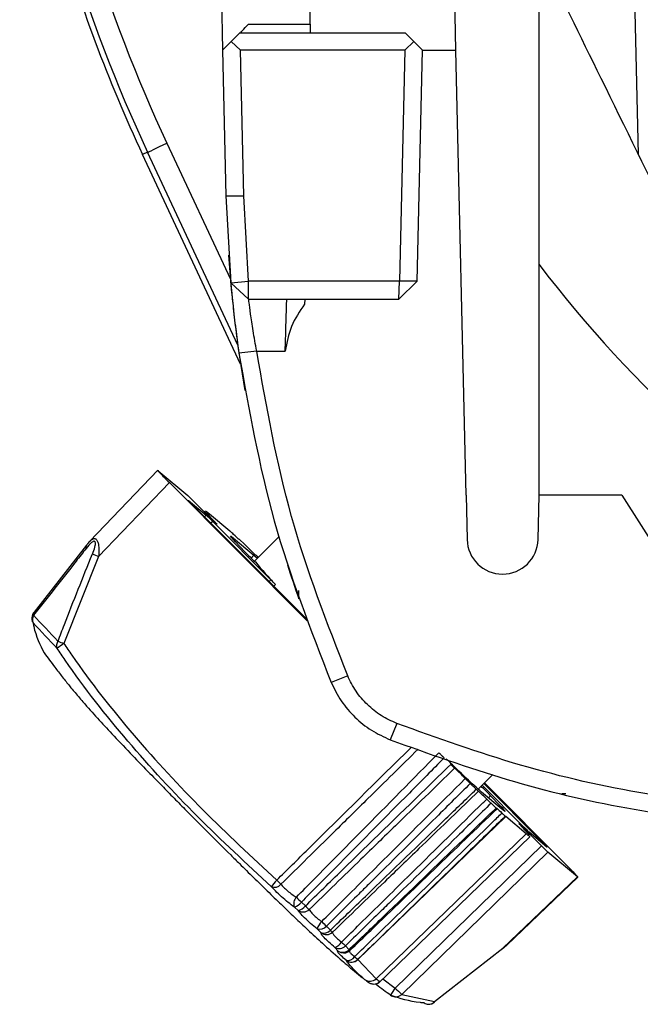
# Model space of a CAD drawing. Header units: millimetres. Extents: x 26 to 182, y 63 to 258.
# Tile 6 of 33: x 32.18 to 35.67, y 141.05 to 146.6. Entities that reach past the tile are written whole.
import ezdxf

# ---------------------------------------------------------------- set-up
doc = ezdxf.new("R2010")
doc.units = ezdxf.units.MM

msp = doc.modelspace()

# ---------------------------------------------------------------- linework, layer by layer
at = {"color": 7, "linetype": 'Continuous', "lineweight": 25}
for p, q in [((33.8139, 146.5739), (33.7882, 149.525)), ((34.636, 146.425), (34.5657, 149.525)), ((35.1041, 143.92), (35.1041, 149.525)), ((35.6644, 145.8404), (35.5808, 149.525)), ((33.2549, 149.315), (33.3204, 146.4272)), ((33.467, 146.5739), (33.8139, 146.5739)), ((33.3694, 146.4762), (33.4182, 146.525)), ((33.4182, 146.525), (34.3495, 146.525)), ((34.3983, 146.4761), (34.3495, 146.525)), ((33.3694, 146.4762), (33.3204, 146.4272)), ((33.4206, 146.4272), (33.3694, 146.4762)), ((34.3983, 146.4761), (34.3472, 146.4272)), ((34.4473, 146.4272), (34.3983, 146.4761)), ((33.3204, 146.4272), (33.339, 145.6068)), ((33.4393, 145.6068), (33.4206, 146.4272)), ((34.3472, 146.4272), (33.4206, 146.4272)), ((34.3472, 146.4272), (34.3177, 145.125)), ((34.4177, 145.125), (34.4473, 146.4272)), ((34.636, 146.425), (34.4472, 146.425)), ((34.6929, 143.92), (34.636, 146.425)), ((32.8979, 145.8523), (32.8695, 145.839)), ((33.4217, 144.6585), (32.8695, 145.839)), ((33.339, 145.6068), (33.4393, 145.6068)), ((33.339, 145.6068), (33.3664, 145.1166)), ((33.4661, 145.125), (33.4393, 145.6068)), ((33.3664, 145.1166), (33.4661, 145.125)), ((33.4672, 145.025), (33.3664, 145.1166)), ((34.3177, 145.125), (33.4661, 145.125)), ((33.4672, 145.025), (33.4661, 145.125)), ((34.3131, 145.025), (34.3177, 145.125)), ((34.4177, 145.125), (34.3131, 145.025)), ((34.4177, 145.125), (34.3177, 145.125)), ((33.4672, 145.025), (34.3131, 145.025)), ((33.7834, 145.025), (33.7828, 144.9964)), ((33.5128, 144.7318), (33.4126, 144.7197)), ((33.5128, 144.7318), (33.6735, 144.7318)), ((32.9546, 144.0599), (32.5722, 143.66)), ((32.9573, 144.058), (33.1237, 143.9182)), ((33.0205, 143.9908), (32.6216, 143.5737)), ((33.7979, 143.2117), (33.0205, 143.9908)), ((33.1292, 143.8902), (33.2283, 143.8069)), ((33.1601, 143.883), (33.2499, 143.793)), ((34.6929, 143.92), (34.6985, 143.6705)), ((35.0984, 143.6705), (35.1041, 143.92)), ((35.571, 143.92), (35.1041, 143.92)), ((35.571, 143.92), (36.4417, 142.545)), ((33.7938, 143.2223), (33.1608, 143.8566)), ((33.2237, 143.8313), (33.2178, 143.8252)), ((33.228, 143.8295), (33.2467, 143.8149)), ((33.2467, 143.8149), (33.3615, 143.7185)), ((33.2647, 143.7717), (33.5925, 143.4433)), ((33.3615, 143.7185), (33.3637, 143.7166)), ((33.3827, 143.6773), (33.4975, 143.5809)), ((33.4466, 143.6009), (33.3934, 143.6561)), ((33.4151, 143.6704), (33.4441, 143.6434)), ((33.6377, 143.6854), (33.5001, 143.5478)), ((32.2602, 143.2598), (32.5555, 143.6378)), ((32.6216, 143.5737), (32.4259, 143.0838)), ((33.4975, 143.5809), (33.5163, 143.564)), ((32.313, 143.0337), (32.315, 143.0307)), ((34.0255, 142.9019), (33.9324, 142.8644)), ((34.3023, 142.6333), (34.2654, 142.5413)), ((34.7612, 142.2633), (34.8433, 142.3455)), ((34.7506, 142.2624), (34.7165, 142.2952)), ((35.0127, 142.0555), (34.7833, 142.2854)), ((34.7929, 142.295), (35.1166, 141.9707)), ((34.7961, 142.2983), (35.257, 141.8365)), ((34.7625, 142.2516), (34.5891, 142.0841)), ((34.8947, 142.15), (34.7799, 142.2464)), ((34.8309, 142.2263), (34.884, 142.1711)), ((35.2558, 142.2365), (35.2335, 142.2365)), ((34.8623, 142.1568), (34.8334, 142.1838)), ((34.0819, 141.3024), (34.916, 142.1087)), ((34.916, 142.1087), (34.9137, 142.1106)), ((35.0307, 142.0123), (34.916, 142.1087)), ((34.1854, 141.1951), (35.0307, 142.0123)), ((34.1967, 141.1683), (35.0537, 141.9959)), ((35.1174, 141.9442), (35.0275, 142.0342)), ((35.1482, 141.9371), (35.0491, 142.0203)), ((34.2936, 141.1421), (35.1174, 141.9442)), ((35.1538, 141.909), (34.33, 141.1069)), ((35.3202, 141.7693), (35.1538, 141.909)), ((34.8997, 141.3672), (35.3202, 141.7693)), ((34.9226, 141.3846), (35.3229, 141.7674)), ((33.7644, 141.6263), (33.7872, 141.6052)), ((33.7457, 141.5796), (33.7254, 141.5982)), ((33.8743, 141.4547), (33.8533, 141.4759)), ((33.9054, 141.4911), (33.928, 141.4684)), ((34.8964, 141.3635), (34.9215, 141.384)), ((33.9726, 141.351), (33.954, 141.3713)), ((34.0132, 141.3799), (34.033, 141.3585)), ((34.5155, 141.0657), (34.8997, 141.3672)), ((34.0176, 141.2983), (34.0174, 141.2986)), ((34.0819, 141.3024), (34.1854, 141.1951)), ((34.33, 141.1069), (34.5155, 141.0657))]:
    msp.add_line(p, q, dxfattribs=at)
at = {"color": 1, "linetype": 'Continuous', "lineweight": 25}
for p, q in [((33.0066, 145.9031), (33.3645, 145.1379)), ((33.4066, 144.7648), (32.8979, 145.8523)), ((33.1292, 143.8902), (33.1288, 143.8898)), ((33.2193, 143.7979), (33.2283, 143.8069)), ((33.2647, 143.7717), (33.2551, 143.7621)), ((33.4819, 143.5653), (33.4975, 143.5809)), ((33.5049, 143.5436), (33.5051, 143.5438)), ((33.5828, 143.4337), (33.5925, 143.4433)), ((33.6189, 143.4162), (33.6096, 143.4069)), ((33.7501, 143.3352), (33.7501, 143.3825)), ((34.8309, 142.2263), (34.8185, 142.214)), ((34.8774, 142.1645), (34.884, 142.1711)), ((35.1128, 141.9668), (35.1166, 141.9707)), ((34.8997, 141.3672), (34.9218, 141.3853)), ((34.2242, 141.1949), (34.2936, 141.1421))]:
    msp.add_line(p, q, dxfattribs=at)
at = {"color": 7, "linetype": 'Continuous', "lineweight": 25, "flags": 128}
for points in [[(33.4182, 146.525), (33.4191, 146.5259), (33.4219, 146.5287), (33.4264, 146.5332), (33.4324, 146.5392), (33.4398, 146.5466), (33.4483, 146.5551), (33.4574, 146.5643), (33.467, 146.5739)], [(33.8139, 146.5739), (33.814, 146.5643), (33.8141, 146.5551), (33.8142, 146.5466), (33.8142, 146.5392), (33.8143, 146.5332), (33.8143, 146.5287), (33.8143, 146.5259), (33.8143, 146.525)], [(32.8979, 145.8523), (32.9004, 145.8535), (32.9069, 145.8565), (32.9171, 145.8612), (32.9306, 145.8676), (32.947, 145.8752), (32.9656, 145.8839), (32.9857, 145.8933), (33.0066, 145.9031)], [(33.1608, 143.8566), (33.1531, 143.8643), (33.1459, 143.8717), (33.1395, 143.8783), (33.1343, 143.8837), (33.1305, 143.8878), (33.1284, 143.8903), (33.1279, 143.8911), (33.1292, 143.8902)], [(33.4114, 143.6728), (33.4132, 143.6706), (33.4134, 143.67), (33.4118, 143.6711), (33.4087, 143.6739), (33.404, 143.6781), (33.398, 143.6838), (33.3908, 143.6907), (33.3827, 143.6987)], [(34.866, 142.1544), (34.8642, 142.1566), (34.8641, 142.1572), (34.8656, 142.1561), (34.8687, 142.1534), (34.8734, 142.1491), (34.8794, 142.1434), (34.8866, 142.1365), (34.8947, 142.1286)], [(35.1166, 141.9707), (35.1243, 141.9629), (35.1316, 141.9555), (35.1379, 141.949), (35.1431, 141.9435), (35.1469, 141.9394), (35.1491, 141.9369), (35.1495, 141.9361), (35.1482, 141.9371)]]:
    msp.add_lwpolyline(points, dxfattribs=at)
at = {"color": 1, "linetype": 'Continuous', "lineweight": 25, "flags": 128}
msp.add_lwpolyline([(33.9726, 141.351), (33.98, 141.346), (33.9878, 141.3426)], dxfattribs=at)
at = {"color": 1, "linetype": 'Continuous', "lineweight": 25}
for centre, radius, start, end in [((40.7501, 149.525), 8.6686, 188.5065, 205.06702), ((40.7501, 149.525), 8.5487, 188.64117, 205.06702), ((32.564, 143.6281), 0.0149, 153.1293, 213.8072), ((32.2672, 143.2496), 0.0138, 149.5741, 208.5297), ((34.0528, 141.3762), 0.0266, 221.8491, 236.7165), ((34.4683, 140.9999), 0.2253, 140.8502, 153.1911), ((34.2954, 141.1405), 0.0482, 247.9275, 315.842), ((34.4815, 141.0968), 0.0461, 267.1255, 317.5088)]:
    msp.add_arc(centre, radius, start, end, dxfattribs=at)
at = {"color": 7, "linetype": 'Continuous', "lineweight": 25}
for centre, radius, start, end in [((40.7501, 149.525), 8.7, 195.97325, 205.06702), ((40.7501, 145.775), 7.413, 183.88668, 189.83177), ((40.7501, 149.525), 7.0999, 217.3235, 259.45543), ((32.5921, 143.1127), 0.9417, 44.4165, 47.4996), ((34.8985, 143.675), 0.2, 181.3, 358.7), ((34.0523, 144.1632), 0.8265, 222.8676, 228.5394), ((33.9488, 144.0796), 0.6649, 223.7405, 229.2734), ((33.2294, 145.0527), 1.599, 246.3085, 247.6594), ((34.9021, 144.6754), 1.7978, 219.0095, 224.4611), ((40.7501, 145.775), 7.413, 197.64889, 199.21538), ((32.593, 142.4412), 1.4153, 43.5415, 45.0755), ((32.2948, 143.226), 0.05, 142.183, 189.2801), ((32.2903, 143.2253), 0.0455, 189.2997, 213.8885), ((32.2937, 143.2192), 0.0455, 148.3118, 205.0885), ((45.7013, 155.779), 18.3835, 222.99345, 223.61917), ((32.2625, 143.2508), 0.00923, 104.4364, 141.0526), ((45.4449, 155.499), 18.0362, 222.9933, 223.61934), ((32.4284, 143.072), 0.0435, 145.0064, 200.8547), ((32.6689, 142.7042), 0.4508, 122.619, 128.591), ((33.0871, 144.8033), 1.8422, 247.8582, 248.9675), ((32.3555, 143.06), 0.05, 211.6915, 215.8855), ((33.3602, 141.0211), 1.8598, 44.4304, 47.0042), ((33.6836, 141.1234), 1.5914, 43.8713, 46.5866), ((34.3286, 141.7476), 0.665, 43.7411, 49.2736), ((35.6865, 142.7158), 0.9434, 224.4193, 227.4968), ((33.8649, 141.5248), 0.3287, 136.714, 145.0492), ((33.6124, 141.7586), 0.0485, 249.6284, 319.3085), ((34.3591, 142.4708), 1.0283, 224.4939, 226.3367), ((33.7726, 141.6184), 0.0513, 135.0584, 203.1875), ((33.7019, 141.6719), 0.0773, 287.7045, 323.9032), ((34.5199, 142.4035), 1.0839, 223.6995, 225.8107), ((33.7358, 141.6419), 0.0631, 279.0119, 324.4251), ((34.168, 141.9798), 0.5342, 224.5278, 227.7427), ((33.7742, 141.6213), 0.0505, 235.6668, 313.1447), ((33.9759, 141.428), 0.1317, 137.3754, 158.6576), ((34.6217, 142.243), 1.0385, 224.3423, 226.3898), ((33.8684, 141.5213), 0.0478, 251.5867, 320.8397), ((33.8916, 141.4991), 0.0476, 248.5791, 319.8334), ((33.9058, 141.4938), 0.0502, 231.0894, 313.34), ((34.0076, 141.5436), 0.1095, 223.3927, 232.0033), ((33.9242, 141.4453), 0.0798, 291.9737, 326.7533), ((34.4928, 141.8967), 0.7051, 224.6087, 227.1363), ((33.9781, 141.4133), 0.0484, 240.0668, 316.435), ((33.9982, 141.3925), 0.0487, 238.3875, 315.7123), ((34.0036, 141.39), 0.05, 251.6584, 313.9319), ((34.8929, 141.3682), 0.00689, 307.3506, 350.8452), ((34.0261, 141.3436), 0.0458, 259.0939, 327.2426), ((34.0471, 141.3388), 0.05, 233.5102, 313.78), ((34.0473, 141.3385), 0.05, 233.476, 313.7715), ((34.2769, 141.5269), 0.2973, 224.4303, 228.9597), ((34.1508, 141.2298), 0.049, 232.3341, 314.924), ((34.6764, 141.5016), 0.5252, 223.1932, 228.7221), ((34.2966, 141.1419), 0.05, 233.992, 247.2759), ((34.4819, 141.0957), 0.045, 235.261, 266.6114), ((34.4821, 141.1007), 0.05, 266.6908, 307.948), ((34.508, 141.0672), 0.00763, 309.3871, 348.6825)]:
    msp.add_arc(centre, radius, start, end, dxfattribs=at)
for centre, major_axis, ratio, start_param, end_param in [((33.0253, 143.9891), (0.0707, -0.0707), 0.022685, 2.886654, 4.666513), ((33.1577, 143.8838), (-0.0354, 0.0354), 0.022689, 4.667129, 6.028239), ((35.1198, 141.9434), (-0.0354, 0.0354), 0.022689, 1.525537, 2.886647), ((35.2521, 141.8381), (0.0707, -0.0707), 0.022685, 6.028246, 7.808106)]:
    msp.add_ellipse(centre, major_axis=major_axis, ratio=ratio, start_param=start_param, end_param=end_param, dxfattribs=at)
for points, knots in [([(35.8631, 145.4356), (35.727, 145.7129), (35.4748, 146.2267), (35.2209, 146.7441), (35.1041, 146.9822)], [0, 0, 0, 0, 0.539792, 1, 1, 1, 1]), ([(33.3664, 145.1166), (33.3669, 145.1105), (33.368, 145.0983), (33.3768, 145.0067), (33.3912, 144.8755), (33.4055, 144.7717), (33.4126, 144.7197)], [0, 0, 0, 0, 0.2482168, 0.4974881, 0.7479105, 1, 1, 1, 1]), ([(33.5128, 144.7318), (33.5058, 144.7708), (33.4918, 144.8484), (33.4779, 144.9453), (33.4689, 145.0121), (33.4678, 145.0207), (33.4672, 145.025)], [0, 0, 0, 0, 0.255039, 0.506338, 0.754466, 1, 1, 1, 1]), ([(33.6735, 144.7318), (33.6742, 144.7556), (33.6756, 144.802), (33.6774, 144.8653), (33.679, 144.9186), (33.6806, 144.9724), (33.682, 145.0161), (33.6823, 145.0222), (33.6824, 145.025)], [0, 0, 0, 0, 0.154248, 0.300202, 0.437858, 0.567215, 0.800055, 1, 1, 1, 1]), ([(33.7828, 144.9964), (33.7551, 144.9559), (33.7, 144.8754), (33.6823, 144.7794), (33.6735, 144.7318)], [0, 0, 0, 0, 0.503265, 1, 1, 1, 1]), ([(33.4126, 144.7197), (33.469, 144.402), (33.5817, 143.7666), (33.8155, 143.1652), (33.9324, 142.8644)], [0, 0, 0, 0, 0.4999999, 1, 1, 1, 1]), ([(34.0255, 142.9019), (33.91, 143.1985), (33.6791, 143.7916), (33.5682, 144.4184), (33.5128, 144.7318)], [0, 0, 0, 0, 0.499996, 1, 1, 1, 1]), ([(33.2796, 143.7659), (33.2722, 143.7738), (33.2476, 143.7999), (33.2241, 143.8267), (33.2271, 143.8265), (33.2287, 143.8263)], [0, 0, 0, 0, 0.172579, 0.571798, 1, 1, 1, 1]), ([(33.2796, 143.7659), (33.2819, 143.7636), (33.2863, 143.7588), (33.2883, 143.7562), (33.2865, 143.7575), (33.2808, 143.7628), (33.2719, 143.7713), (33.2611, 143.7819), (33.2535, 143.7894), (33.2499, 143.793)], [0, 0, 0, 0, 0.145034, 0.290067, 0.435005, 0.579824, 0.724602, 0.869428, 1, 1, 1, 1]), ([(33.3827, 143.6987), (33.3793, 143.702), (33.3724, 143.7087), (33.3664, 143.7143), (33.3644, 143.716), (33.3637, 143.7166)], [0, 0, 0, 0, 0.401456, 0.802928, 1, 1, 1, 1]), ([(32.5721, 143.6592), (32.5689, 143.6561), (32.5613, 143.6486), (32.5548, 143.6397), (32.551, 143.6345)], [0, 0, 0, 0, 0.415219, 1, 1, 1, 1]), ([(32.5869, 143.5885), (32.5884, 143.5921), (32.5947, 143.6078), (32.6016, 143.6284), (32.6041, 143.6472), (32.6033, 143.6543), (32.6015, 143.6582), (32.5988, 143.6601), (32.5943, 143.66), (32.5886, 143.6574), (32.5734, 143.6463), (32.5615, 143.6318), (32.5516, 143.6198)], [0, 0, 0, 0, 0.073176, 0.320171, 0.401709, 0.447238, 0.479759, 0.516843, 0.553438, 0.618548, 0.68295, 1, 1, 1, 1]), ([(33.3934, 143.6561), (33.3893, 143.6605), (33.3773, 143.6731), (33.365, 143.6875), (33.3624, 143.6935), (33.3758, 143.6828), (33.3827, 143.6773)], [0, 0, 0, 0, 0.0807193, 0.2349138, 0.5999144, 1, 1, 1, 1]), ([(33.4151, 143.6704), (33.4132, 143.6721), (33.4097, 143.6753), (33.4099, 143.6747), (33.4111, 143.6732), (33.4114, 143.6728)], [0, 0, 0, 0, 0.463072, 0.873503, 1, 1, 1, 1]), ([(32.5516, 143.6198), (32.5325, 143.5957), (32.433, 143.4698), (32.3346, 143.3444), (32.2551, 143.243)], [0, 0, 0, 0, 0.191816, 1, 1, 1, 1]), ([(33.4684, 143.6198), (33.4645, 143.6237), (33.4567, 143.6314), (33.4487, 143.6391), (33.4452, 143.6424), (33.4441, 143.6434)], [0, 0, 0, 0, 0.411146, 0.822292, 1, 1, 1, 1]), ([(32.3928, 143.0969), (32.4046, 143.1281), (32.4675, 143.2927), (32.5334, 143.456), (32.5869, 143.5885)], [0, 0, 0, 0, 0.189199, 1, 1, 1, 1]), ([(33.5219, 143.5696), (33.521, 143.5704), (33.5176, 143.5737), (33.5155, 143.5754), (33.5151, 143.5756), (33.5149, 143.5756)], [0, 0, 0, 0, 0.1859, 0.746391, 1, 1, 1, 1]), ([(32.2526, 143.1999), (32.2537, 143.1934), (32.2652, 143.1283), (32.2914, 143.077), (32.315, 143.0307)], [0, 0, 0, 0, 0.099243, 1, 1, 1, 1]), ([(33.5955, 141.7131), (33.4549, 141.8436), (33.1731, 142.105), (32.7809, 142.5289), (32.5252, 142.8527), (32.4026, 143.0344), (32.3877, 143.0565)], [0, 0, 0, 0, 0.317808, 0.636976, 0.955976, 1, 1, 1, 1]), ([(32.4259, 143.0838), (32.4406, 143.062), (32.5622, 142.882), (32.8156, 142.5614), (33.2052, 142.1406), (33.4853, 141.8805), (33.6256, 141.7502)], [0, 0, 0, 0, 0.043882, 0.362274, 0.680439, 1, 1, 1, 1]), ([(32.315, 143.0307), (32.3347, 143.0039), (32.3679, 142.9586), (32.4025, 142.9144), (32.4166, 142.8964)], [0, 0, 0, 0, 0.5931318, 1, 1, 1, 1]), ([(32.4166, 142.8964), (32.4239, 142.8872), (32.4384, 142.8689), (32.4585, 142.8439), (32.4734, 142.8257), (32.4815, 142.8159), (32.4821, 142.8152), (32.4821, 142.8151)], [0, 0, 0, 0, 0.246969, 0.494007, 0.738843, 0.979793, 1, 1, 1, 1]), ([(34.3023, 142.6333), (34.2724, 142.6469), (34.2122, 142.6743), (34.1351, 142.7379), (34.0692, 142.813), (34.04, 142.8724), (34.0255, 142.9019)], [0, 0, 0, 0, 0.248468, 0.499974, 0.75142, 1, 1, 1, 1]), ([(33.9324, 142.8644), (33.9501, 142.8288), (33.9854, 142.7575), (34.064, 142.6669), (34.1569, 142.5911), (34.2293, 142.5579), (34.2654, 142.5413)], [0, 0, 0, 0, 0.250001, 0.499999, 0.749999, 1, 1, 1, 1]), ([(32.4824, 142.8153), (32.4995, 142.7951), (32.5467, 142.7388), (32.6164, 142.6616), (32.7008, 142.5703), (32.7933, 142.4729), (32.8915, 142.3711), (32.9788, 142.2818), (33.0551, 142.2041), (33.1401, 142.1182), (33.2029, 142.0552), (33.2415, 142.0164)], [0, 0, 0, 0, 0.0693087, 0.1923251, 0.3197014, 0.4716994, 0.6046515, 0.7114902, 0.7925776, 0.8723057, 1, 1, 1, 1]), ([(32.4825, 142.8148), (32.4827, 142.8145), (32.483, 142.8141), (32.4829, 142.8143), (32.4829, 142.8143)], [0, 0, 0, 0, 0.70995, 1, 1, 1, 1]), ([(36.442, 142.145), (36.1981, 142.1706), (35.7115, 142.2217), (34.9935, 142.3855), (34.5331, 142.5506), (34.3023, 142.6333)], [0, 0, 0, 0, 0.333965, 0.666191, 1, 1, 1, 1]), ([(34.2654, 142.5413), (34.484, 142.4627), (34.9196, 142.3059), (35.5945, 142.145), (36.0508, 142.0881), (36.2782, 142.0598)], [0, 0, 0, 0, 0.335622, 0.668955, 1, 1, 1, 1]), ([(33.7362, 141.6547), (33.7697, 141.6885), (33.8912, 141.8115), (34.0135, 141.9353), (34.2481, 142.1728), (34.3944, 142.3212), (34.54, 142.4688)], [0, 0, 0, 0, 0.12465, 0.453527, 0.456253, 1, 1, 1, 1]), ([(34.5691, 142.4393), (34.5038, 142.3733), (34.3078, 142.1751), (34.0993, 141.9645), (33.8964, 141.7596), (33.8242, 141.6868), (33.7644, 141.6263)], [0, 0, 0, 0, 0.243666, 0.730999, 0.776997, 1, 1, 1, 1]), ([(34.54, 142.4688), (34.5433, 142.4654), (34.5499, 142.4586), (34.5604, 142.448), (34.5667, 142.4417), (34.5691, 142.4393)], [0, 0, 0, 0, 0.38309, 0.766163, 1, 1, 1, 1]), ([(33.7872, 141.6052), (33.856, 141.6722), (34.0823, 141.8924), (34.3554, 142.1581), (34.5598, 142.3567), (34.6066, 142.4023)], [0, 0, 0, 0, 0.252236, 0.828493, 1, 1, 1, 1]), ([(34.6285, 142.3814), (34.5171, 142.2732), (34.3411, 142.1022), (34.0679, 141.8365), (33.906, 141.679), (33.8088, 141.5844)], [0, 0, 0, 0, 0.407288, 0.644165, 1, 1, 1, 1]), ([(34.7799, 142.2464), (34.7672, 142.2577), (34.7353, 142.286), (34.6639, 142.3535), (34.6002, 142.4156), (34.5809, 142.4344)], [0, 0, 0, 0, 0.318213, 0.793877, 1, 1, 1, 1]), ([(34.6066, 142.4023), (34.6103, 142.3987), (34.6176, 142.3916), (34.6248, 142.3848), (34.6275, 142.3823), (34.6285, 142.3814)], [0, 0, 0, 0, 0.391032, 0.782079, 1, 1, 1, 1]), ([(33.879, 141.5171), (33.9133, 141.5512), (34.0363, 141.6736), (34.16, 141.7967), (34.3955, 142.0312), (34.5422, 142.1774), (34.6883, 142.3231)], [0, 0, 0, 0, 0.126876, 0.456027, 0.458165, 1, 1, 1, 1]), ([(34.7165, 142.2952), (34.6528, 142.232), (34.4617, 142.0424), (34.2521, 141.8346), (34.0454, 141.6298), (33.9662, 141.5513), (33.9054, 141.4911)], [0, 0, 0, 0, 0.235663, 0.706989, 0.775369, 1, 1, 1, 1]), ([(34.6883, 142.3231), (34.6922, 142.3191), (34.7002, 142.3111), (34.7099, 142.3015), (34.7148, 142.2967), (34.7165, 142.2952)], [0, 0, 0, 0, 0.400693, 0.801373, 1, 1, 1, 1]), ([(33.928, 141.4684), (33.9938, 141.5319), (34.2109, 141.7415), (34.485, 142.0061), (34.6934, 142.2072), (34.7506, 142.2624)], [0, 0, 0, 0, 0.240018, 0.791692, 1, 1, 1, 1]), ([(34.7506, 142.2624), (34.7533, 142.2598), (34.7587, 142.2546), (34.762, 142.2518), (34.7624, 142.2516), (34.7625, 142.2516)], [0, 0, 0, 0, 0.407773, 0.81552, 1, 1, 1, 1]), ([(33.9909, 141.4016), (34.0255, 141.4357), (34.1495, 141.5577), (34.274, 141.6802), (34.4972, 141.8999), (34.6459, 142.0465), (34.7941, 142.1926), (34.8091, 142.2074)], [0, 0, 0, 0, 0.126893, 0.454597, 0.456224, 0.945015, 1, 1, 1, 1]), ([(34.8334, 142.1838), (34.7704, 142.122), (34.5814, 141.9367), (34.3692, 141.7287), (34.1588, 141.5226), (34.0744, 141.4399), (34.0132, 141.3799)], [0, 0, 0, 0, 0.230475, 0.691427, 0.776212, 1, 1, 1, 1]), ([(34.8091, 142.2074), (34.813, 142.2036), (34.8207, 142.1959), (34.8288, 142.1882), (34.8323, 142.1848), (34.8334, 142.1838)], [0, 0, 0, 0, 0.4111515, 0.8222816, 1, 1, 1, 1]), ([(34.884, 142.1711), (34.8881, 142.1668), (34.9001, 142.1542), (34.9124, 142.1397), (34.9151, 142.1338), (34.9017, 142.1444), (34.8947, 142.15)], [0, 0, 0, 0, 0.080721, 0.234913, 0.599914, 1, 1, 1, 1]), ([(34.033, 141.3585), (34.0979, 141.4209), (34.3124, 141.6275), (34.5888, 141.8936), (34.8004, 142.0973), (34.8623, 142.1568)], [0, 0, 0, 0, 0.23453, 0.776041, 1, 1, 1, 1]), ([(34.0383, 141.354), (34.0781, 141.3924), (34.3544, 141.6586), (34.6308, 141.9248), (34.8674, 142.1526)], [0, 0, 0, 0, 0.144047, 1, 1, 1, 1]), ([(34.0646, 141.3188), (34.0995, 141.3527), (34.2243, 141.4745), (34.3495, 141.5965), (34.5739, 141.8155), (34.7258, 141.9637), (34.8773, 142.1116), (34.8947, 142.1286)], [0, 0, 0, 0, 0.125879, 0.451095, 0.452294, 0.937037, 1, 1, 1, 1]), ([(34.9137, 142.1106), (34.8485, 142.0473), (34.6529, 141.8572), (34.437, 141.6477), (34.2249, 141.4417), (34.1432, 141.3624), (34.0817, 141.3027)], [0, 0, 0, 0, 0.2351748, 0.705524, 0.7782173, 1, 1, 1, 1]), ([(34.8623, 142.1568), (34.864, 142.1553), (34.8675, 142.1522), (34.8677, 142.1524), (34.8664, 142.154), (34.866, 142.1544)], [0, 0, 0, 0, 0.41012, 0.820256, 1, 1, 1, 1]), ([(34.8947, 142.1286), (34.8987, 142.1247), (34.9061, 142.1176), (34.9116, 142.1125), (34.9133, 142.111), (34.9137, 142.1106)], [0, 0, 0, 0, 0.4668983, 0.8687503, 1, 1, 1, 1]), ([(34.9978, 142.0613), (34.9956, 142.0637), (34.9911, 142.0684), (34.9891, 142.071), (34.9909, 142.0697), (34.9967, 142.0645), (35.0056, 142.0559), (35.0163, 142.0454), (35.0239, 142.0378), (35.0275, 142.0342)], [0, 0, 0, 0, 0.145032, 0.29007, 0.435008, 0.579829, 0.724607, 0.869429, 1, 1, 1, 1]), ([(34.9978, 142.0613), (35.0053, 142.0533), (35.0303, 142.0268), (35.0404, 142.0149), (35.0474, 142.0065)], [0, 0, 0, 0, 0.301818, 1, 1, 1, 1]), ([(33.2415, 142.0164), (33.2832, 141.9748), (33.3418, 141.9164), (33.4263, 141.8329), (33.4959, 141.7644), (33.5746, 141.6875), (33.6519, 141.6126), (33.7279, 141.5398), (33.8042, 141.4676), (33.8853, 141.3924), (33.9703, 141.3165), (34.0486, 141.2492), (34.0941, 141.213), (34.1097, 141.2005)], [0, 0, 0, 0, 0.127606, 0.179139, 0.26368, 0.349464, 0.440197, 0.534121, 0.632676, 0.742939, 0.867051, 0.954331, 1, 1, 1, 1]), ([(35.0488, 142.0009), (35.0497, 141.9992), (35.0522, 141.9944), (35.0391, 142.0053), (35.0307, 142.0123)], [0, 0, 0, 0, 0.357049, 1, 1, 1, 1]), ([(33.6492, 141.727), (33.6538, 141.7218), (33.6644, 141.71), (33.6863, 141.6901), (33.712, 141.6697), (33.7281, 141.6597), (33.7362, 141.6547)], [0, 0, 0, 0, 0.206225, 0.467786, 0.733066, 1, 1, 1, 1]), ([(33.7254, 141.5982), (33.7138, 141.6068), (33.6905, 141.624), (33.6525, 141.6566), (33.6194, 141.6877), (33.6028, 141.7053), (33.5955, 141.7131)], [0, 0, 0, 0, 0.2659449, 0.5312665, 0.7933696, 1, 1, 1, 1]), ([(33.8533, 141.4759), (33.8406, 141.4862), (33.8154, 141.5068), (33.7818, 141.538), (33.7576, 141.5632), (33.7493, 141.5746), (33.7457, 141.5796)], [0, 0, 0, 0, 0.266419, 0.532433, 0.796742, 1, 1, 1, 1]), ([(33.8088, 141.5844), (33.8108, 141.5809), (33.8156, 141.5729), (33.8311, 141.5561), (33.8533, 141.536), (33.8704, 141.5234), (33.879, 141.5171)], [0, 0, 0, 0, 0.203509, 0.46752, 0.733197, 1, 1, 1, 1]), ([(33.954, 141.3713), (33.9422, 141.3814), (33.9185, 141.4016), (33.892, 141.4275), (33.8755, 141.4466), (33.8747, 141.4521), (33.8743, 141.4547)], [0, 0, 0, 0, 0.253907, 0.507615, 0.760886, 1, 1, 1, 1]), ([(33.9402, 141.4573), (33.94, 141.4551), (33.9397, 141.4506), (33.9498, 141.4374), (33.967, 141.4204), (33.9829, 141.4079), (33.9909, 141.4016)], [0, 0, 0, 0, 0.2398427, 0.492999, 0.7462583, 1, 1, 1, 1]), ([(34.0174, 141.2986), (34.0074, 141.3074), (33.9874, 141.325), (33.97, 141.3431), (33.964, 141.3526), (33.9699, 141.3516), (33.9726, 141.351)], [0, 0, 0, 0, 0.256373, 0.512748, 0.769641, 1, 1, 1, 1]), ([(34.1209, 141.191), (34.1144, 141.1964), (34.082, 141.2235), (34.0472, 141.2588), (34.0223, 141.2919), (34.0176, 141.2983)], [0, 0, 0, 0, 0.167889, 0.8395819, 1, 1, 1, 1]), ([(34.0817, 141.3027), (34.0818, 141.3026), (34.0818, 141.3025), (34.0819, 141.3024), (34.0819, 141.3024)], [0, 0, 0, 0, 0.995284, 1, 1, 1, 1]), ([(34.1254, 141.188), (34.1284, 141.1854), (34.1358, 141.1789), (34.1412, 141.1753), (34.1484, 141.171), (34.156, 141.1675), (34.1671, 141.1647), (34.1814, 141.1648), (34.1961, 141.1691), (34.2035, 141.1759), (34.2066, 141.1788)], [0, 0, 0, 0, 0.206534, 0.517251, 0.639384, 0.71745, 0.779031, 0.853335, 0.938237, 1, 1, 1, 1]), ([(34.2674, 141.1015), (34.2405, 141.1211), (34.2116, 141.1422), (34.1835, 141.1642), (34.1815, 141.1657)], [0, 0, 0, 0, 0.931223, 1, 1, 1, 1]), ([(34.4562, 141.0587), (34.4491, 141.0592), (34.3775, 141.0643), (34.3196, 141.0838), (34.2674, 141.1015)], [0, 0, 0, 0, 0.099243, 1, 1, 1, 1])]:
    msp.add_open_spline(points, degree=3, knots=knots, dxfattribs=at)
at = {"color": 1, "linetype": 'Continuous', "lineweight": 25}
for points, knots in [([(32.5729, 143.6592), (32.5747, 143.6617), (32.5784, 143.6666), (32.5849, 143.671), (32.5922, 143.6748), (32.5994, 143.6755), (32.6056, 143.6733), (32.6103, 143.6693), (32.6146, 143.6629), (32.6188, 143.6527), (32.624, 143.6283), (32.624, 143.5997), (32.622, 143.5783), (32.6216, 143.5737)], [0, 0, 0, 0, 0.066011, 0.132852, 0.212246, 0.302435, 0.35962, 0.421575, 0.475296, 0.544478, 0.652088, 0.924974, 1, 1, 1, 1]), ([(33.6256, 141.7502), (33.6847, 141.8086), (33.9378, 142.0589), (34.191, 142.309), (34.3851, 142.5007)], [0, 0, 0, 0, 0.233474, 1, 1, 1, 1]), ([(34.4224, 142.4881), (34.3282, 142.3955), (34.1697, 142.2396), (33.912, 141.9859), (33.7484, 141.8248), (33.6492, 141.727)], [0, 0, 0, 0, 0.365127, 0.614681, 1, 1, 1, 1]), ([(34.5891, 142.0841), (34.5352, 142.0321), (34.4164, 141.9174), (34.2001, 141.7084), (34.0377, 141.5515), (33.9402, 141.4573)], [0, 0, 0, 0, 0.249031, 0.549251, 1, 1, 1, 1]), ([(34.0332, 141.3541), (34.0329, 141.3541), (34.0304, 141.3536), (34.0339, 141.3475), (34.0445, 141.3356), (34.0579, 141.3244), (34.0646, 141.3188)], [0, 0, 0, 0, 0.05214, 0.368829, 0.684408, 1, 1, 1, 1]), ([(34.1854, 141.1951), (34.1944, 141.1879), (34.2073, 141.1774), (34.2041, 141.1818), (34.2031, 141.1831)], [0, 0, 0, 0, 0.688967, 1, 1, 1, 1])]:
    msp.add_open_spline(points, degree=3, knots=knots, dxfattribs=at)

doc.saveas('drawing.dxf')
